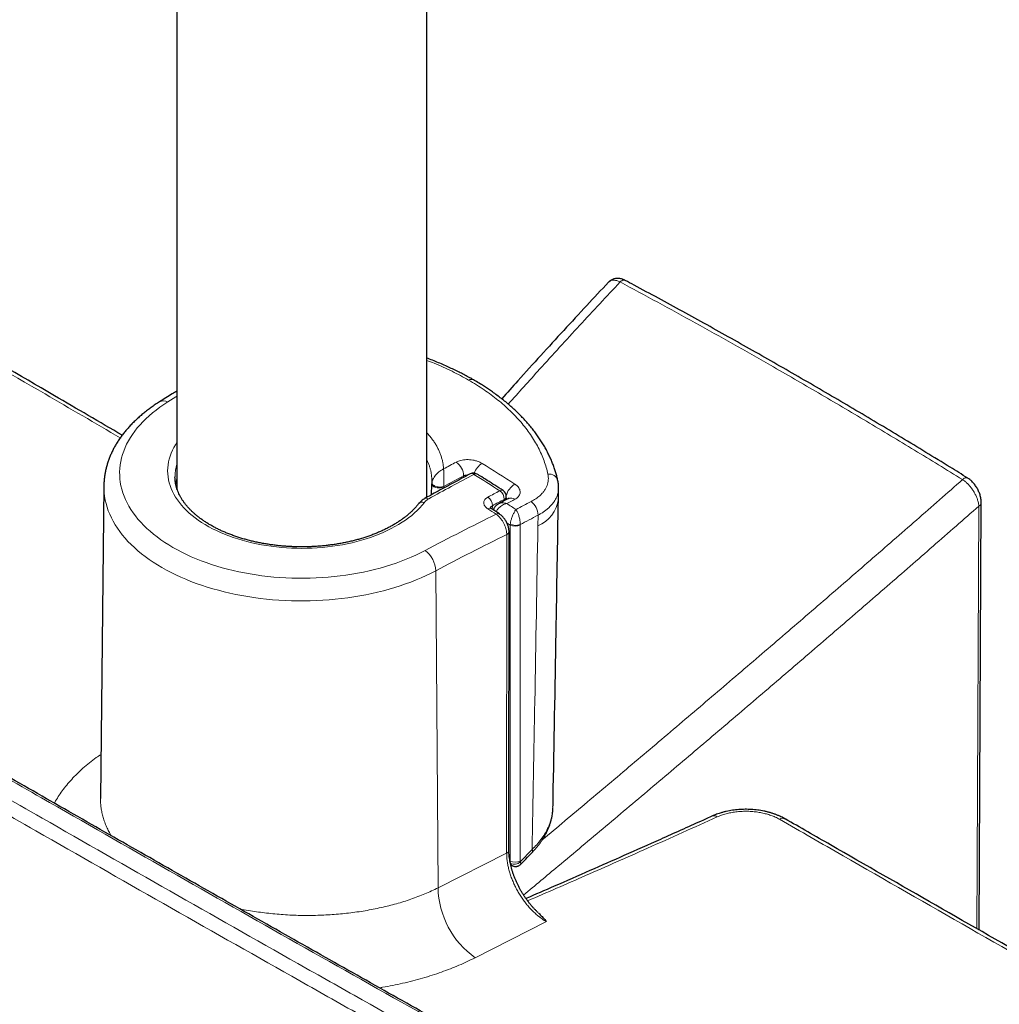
# Model space of a CAD drawing. Header units: millimetres. Extents: x 8 to 1162, y 12 to 2222.
# Tile 9 of 55: x 1017 to 1087, y 371 to 441. Entities that reach past the tile are written whole.
import ezdxf

# ---------------------------------------------------------------- set-up
doc = ezdxf.new("R2010")
doc.units = ezdxf.units.MM

msp = doc.modelspace()

# ---------------------------------------------------------------- linework, layer by layer
at = {"color": 7, "linetype": 'Continuous', "lineweight": 30}
for p, q in [((1045.946, 406.635), (1045.946, 612.9)), ((1028.146, 608.755), (1028.146, 407.269)), ((1022.943, 407.446), (1022.705, 385.168)), ((1046.304, 407.605), (1046.304, 407.615)), ((1046.306, 407.649), (1046.305, 407.605)), ((1051.617, 406.47), (1051.62, 406.696)), ((1051.128, 405.454), (1050.544, 405.834)), ((1085.314, 375.797), (1085.465, 406.231)), ((1051.806, 381.485), (1051.813, 404.199)), ((1071.475, 383.727), (1071.48, 383.724)), ((1051.929, 380.454), (1052.015, 380.401))]:
    msp.add_line(p, q, dxfattribs=at)
at = {"color": 8, "linetype": 'Continuous', "lineweight": 0}
for p, q in [((1048.572, 408.059), (1048.572, 408.174)), ((1046.306, 407.648), (1046.308, 407.672)), ((1047.157, 407.399), (1047.156, 407.297)), ((1047.159, 407.421), (1047.157, 407.399)), ((1051.472, 406.394), (1051.474, 406.496)), ((1050.626, 406.045), (1050.622, 405.784)), ((1053.87, 404.603), (1053.883, 405.371)), ((1051.896, 404.668), (1051.902, 404.74)), ((1051.896, 380.713), (1051.896, 404.668)), ((1052.604, 404.696), (1052.603, 404.668)), ((1052.603, 404.668), (1052.603, 380.713)), ((1051.644, 381.277), (1051.651, 403.99)), ((1046.756, 378.801), (1046.593, 401.403)), ((1046.756, 378.801), (1051.644, 381.277)), ((1052.611, 380.662), (1053.461, 381.539)), ((1051.874, 380.726), (1051.896, 380.713)), ((1052.603, 380.713), (1052.611, 380.662)), ((1051.95, 380.36), (1052.006, 380.407)), ((1054.478, 376.393), (1049.406, 373.825))]:
    msp.add_line(p, q, dxfattribs=at)
at = {"color": 8, "linetype": 'Continuous', "lineweight": 0, "flags": 128}
for points in [[(1059.727, 421.994), (1059.786, 422.046), (1059.847, 422.086), (1059.908, 422.113), (1059.967, 422.127), (1060.023, 422.128), (1060.074, 422.114), (1060.09, 422.107)], [(1027.491, 413.438), (1027.204, 413.252), (1026.928, 413.06), (1026.663, 412.864), (1026.41, 412.662), (1026.169, 412.456), (1025.939, 412.245), (1025.722, 412.029), (1025.518, 411.81), (1025.326, 411.587), (1025.147, 411.36), (1024.981, 411.13), (1024.828, 410.898), (1024.689, 410.662), (1024.564, 410.423), (1024.452, 410.183), (1024.355, 409.94), (1024.271, 409.696), (1024.202, 409.45), (1024.146, 409.203), (1024.105, 408.955), (1024.078, 408.706), (1024.066, 408.458), (1024.068, 408.208), (1024.084, 407.96), (1024.114, 407.711), (1024.159, 407.463), (1024.218, 407.217), (1024.292, 406.971), (1024.379, 406.727), (1024.48, 406.485), (1024.595, 406.245), (1024.724, 406.007), (1024.867, 405.772), (1025.023, 405.54), (1025.192, 405.311), (1025.374, 405.085), (1025.57, 404.863), (1025.778, 404.645), (1025.998, 404.431), (1026.231, 404.221), (1026.475, 404.016), (1026.731, 403.815), (1026.999, 403.62), (1027.278, 403.43), (1027.567, 403.245), (1027.867, 403.066), (1028.177, 402.893), (1028.497, 402.726), (1028.826, 402.565), (1029.165, 402.411), (1029.512, 402.263), (1029.867, 402.122), (1030.231, 401.987), (1030.602, 401.86), (1030.98, 401.74), (1031.365, 401.627), (1031.756, 401.522), (1032.152, 401.424), (1032.555, 401.334), (1032.962, 401.252), (1033.374, 401.178), (1033.789, 401.111), (1034.209, 401.053), (1034.631, 401.002), (1035.056, 400.96), (1035.484, 400.926), (1035.913, 400.9), (1036.343, 400.882), (1036.775, 400.873), (1037.206, 400.872), (1037.637, 400.879), (1038.068, 400.895), (1038.497, 400.918), (1038.925, 400.95), (1039.351, 400.99), (1039.774, 401.039), (1040.195, 401.095), (1040.611, 401.159), (1041.024, 401.232), (1041.433, 401.312), (1041.836, 401.4), (1042.234, 401.496), (1042.627, 401.599), (1043.013, 401.71), (1043.393, 401.828), (1043.766, 401.953), (1044.131, 402.086), (1044.489, 402.225), (1044.838, 402.371), (1045.179, 402.524), (1045.511, 402.684), (1045.833, 402.849)], [(1027.491, 413.438), (1028.072, 413.801), (1028.146, 413.848)], [(1045.778, 406.276), (1045.622, 406.085), (1045.454, 405.897), (1045.273, 405.712), (1045.081, 405.532), (1044.876, 405.357), (1044.66, 405.186), (1044.433, 405.02), (1044.195, 404.859), (1043.946, 404.703), (1043.687, 404.553), (1043.419, 404.409), (1043.141, 404.271), (1042.854, 404.139), (1042.558, 404.014), (1042.255, 403.895), (1041.943, 403.783), (1041.625, 403.678), (1041.3, 403.581), (1040.968, 403.49), (1040.631, 403.407), (1040.289, 403.331), (1039.942, 403.264), (1039.59, 403.203), (1039.235, 403.151), (1038.876, 403.106), (1038.515, 403.07), (1038.152, 403.041), (1037.787, 403.021), (1037.421, 403.009), (1037.055, 403.004), (1036.688, 403.008), (1036.322, 403.02), (1035.957, 403.04), (1035.594, 403.068), (1035.232, 403.105), (1034.874, 403.149), (1034.518, 403.201), (1034.167, 403.261), (1033.819, 403.328), (1033.477, 403.404), (1033.139, 403.486), (1032.808, 403.577), (1032.482, 403.674), (1032.163, 403.779), (1031.852, 403.89), (1031.548, 404.009), (1031.252, 404.134), (1030.965, 404.265), (1030.686, 404.403), (1030.417, 404.547), (1030.158, 404.696), (1029.909, 404.852), (1029.67, 405.012), (1029.443, 405.178), (1029.226, 405.349), (1029.021, 405.524), (1028.828, 405.704), (1028.647, 405.888), (1028.478, 406.076), (1028.321, 406.268), (1028.178, 406.462), (1028.048, 406.66), (1027.931, 406.861), (1027.827, 407.064), (1027.737, 407.269), (1027.66, 407.476), (1027.598, 407.684), (1027.549, 407.894), (1027.514, 408.105), (1027.493, 408.316), (1027.487, 408.528), (1027.494, 408.739), (1027.515, 408.951), (1027.551, 409.161), (1027.6, 409.371), (1027.663, 409.58), (1027.74, 409.787), (1027.831, 409.992), (1027.936, 410.194), (1028.053, 410.395), (1028.146, 410.538)], [(1028.076, 407.705), (1028.096, 407.748), (1028.146, 407.851)], [(1084.133, 407.905), (1084.193, 407.956), (1084.254, 407.996), (1084.315, 408.023), (1084.373, 408.038), (1084.427, 408.04), (1084.476, 408.028), (1084.498, 408.016)], [(1046.593, 401.403), (1046.257, 401.231), (1045.912, 401.064), (1045.559, 400.905), (1045.196, 400.751), (1044.826, 400.605), (1044.447, 400.465), (1044.061, 400.333), (1043.668, 400.207), (1043.268, 400.089), (1042.861, 399.979), (1042.449, 399.875), (1042.032, 399.78), (1041.609, 399.692), (1041.182, 399.612), (1040.75, 399.54), (1040.315, 399.476), (1039.876, 399.42), (1039.435, 399.372), (1038.991, 399.332), (1038.545, 399.3), (1038.098, 399.277), (1037.649, 399.262), (1037.2, 399.255), (1036.751, 399.256), (1036.302, 399.266), (1035.854, 399.284), (1035.407, 399.31), (1034.962, 399.344), (1034.519, 399.386), (1034.078, 399.437), (1033.64, 399.495), (1033.206, 399.562), (1032.776, 399.637), (1032.35, 399.719), (1031.929, 399.809), (1031.513, 399.907), (1031.103, 400.013), (1030.698, 400.126), (1030.301, 400.246), (1029.909, 400.374), (1029.526, 400.509), (1029.15, 400.65), (1028.781, 400.799), (1028.422, 400.954), (1028.071, 401.116), (1027.729, 401.284), (1027.396, 401.459), (1027.074, 401.639), (1026.761, 401.825), (1026.459, 402.017), (1026.168, 402.215), (1025.887, 402.417), (1025.618, 402.625), (1025.361, 402.837), (1025.115, 403.055), (1024.882, 403.276), (1024.661, 403.502), (1024.452, 403.732), (1024.256, 403.965), (1024.074, 404.202), (1023.904, 404.442), (1023.748, 404.685), (1023.605, 404.931), (1023.476, 405.179), (1023.36, 405.43), (1023.259, 405.683), (1023.171, 405.937), (1023.098, 406.193), (1023.038, 406.45), (1022.993, 406.708), (1022.962, 406.967), (1022.946, 407.226), (1022.943, 407.446)], [(1047.157, 407.399), (1047.092, 407.369), (1047.018, 407.345), (1046.938, 407.329), (1046.854, 407.321), (1046.768, 407.321), (1046.684, 407.329), (1046.603, 407.345), (1046.528, 407.369), (1046.461, 407.399), (1046.404, 407.435), (1046.358, 407.476), (1046.326, 407.52), (1046.308, 407.567), (1046.304, 407.605)], [(1047.159, 407.421), (1047.094, 407.4), (1047.021, 407.385), (1046.941, 407.377), (1046.858, 407.376), (1046.773, 407.383), (1046.689, 407.396), (1046.609, 407.416), (1046.534, 407.442), (1046.467, 407.473), (1046.41, 407.509), (1046.364, 407.547), (1046.331, 407.588), (1046.312, 407.63), (1046.308, 407.672)], [(1085.146, 375.893), (1085.17, 380.636), (1085.296, 406.019)], [(1051.896, 404.668), (1051.761, 404.757), (1051.663, 404.822)]]:
    msp.add_lwpolyline(points, dxfattribs=at)
at = {"color": 7, "linetype": 'Continuous', "lineweight": 30, "flags": 128}
for points in [[(1046.295, 406.827), (1046.304, 407.572), (1046.304, 407.615)], [(1055.334, 406.523), (1055.341, 406.932), (1055.347, 407.304)]]:
    msp.add_lwpolyline(points, dxfattribs=at)
at = {"color": 8, "linetype": 'Continuous', "lineweight": 0}
for centre, radius, start, end in [((1049.126, 414.678), 0.37, 63.61888, 120.83765), ((1027.193, 412.898), 0.617, 61.12212, 117.27995), ((1031.106, 408.109), 3.095, 162.95703, 179.88068), ((1129.99, 253.659), 175.759, 117.78819, 118.1215), ((1047.383, 408.166), 1.189, 0.40019, 55.8542), ((1050.547, 407.963), 1.275, 120.67588, 161.45544), ((943.499, 238.939), 200.652, 57.18959, 57.97719), ((1132.403, 250.805), 178.048, 117.81724, 118.99818), ((1130.415, 252.87), 175.55, 117.7886, 118.31139), ((1049.155, 408.075), 0.259, 51.50399, 113.36122), ((1049.447, 408.09), 0.229, 62.98011, 124.85663), ((942.296, 238.087), 201.042, 57.21598, 57.83731), ((1054.642, 407.623), 0.683, 17.01755, 94.88933), ((1134.642, 249.108), 178.701, 117.85174, 118.16043), ((1051.286, 406.921), 0.228, 62.69023, 125.13243), ((1050.73, 406.498), 0.744, 359.8439, 55.11501), ((1052.891, 406.458), 1.306, 120.6839, 167.14075), ((1045.927, 406.332), 0.257, 51.18211, 113.81833), ((1049.879, 406.042), 0.747, 0.18547, 55.17332), ((1134.751, 248.891), 178.254, 117.85174, 118.16043), ((1051.373, 406.723), 0.249, 293.94532, 353.67278), ((1135.406, 248.896), 178.208, 117.8247, 118.03124), ((1051.953, 406.159), 0.435, 51.4745, 111.98344), ((1052.932, 406.836), 2.423, 292.78846, 352.56027), ((1045.64, 405.922), 0.38, 68.68273, 137.32596), ((1050.44, 405.63), 0.229, 62.83705, 125.88192), ((938.613, 233.954), 204.967, 56.78547, 56.98025), ((939.337, 234.011), 205.583, 56.66555, 56.88322), ((1134.253, 251.625), 174.572, 117.59685, 117.99477), ((1052.691, 405.365), 1.192, 0.30734, 54.52299), ((1085.212, 406.259), 0.255, 289.31725, 353.78672), ((1133.072, 238.558), 186.017, 116.21908, 117.96821), ((1051.023, 405.25), 0.229, 62.66996, 125.97737), ((1134.524, 251.1), 174.076, 117.59702, 118.07311), ((1052.249, 405.36), 0.777, 242.93447, 297.06553), ((1052.302, 405.508), 0.866, 242.47931, 290.39441), ((1133.294, 238.124), 184.871, 116.20734, 117.9683), ((1051.565, 404.224), 0.25, 290.3333, 354.24956), ((1044.662, 401.311), 1.933, 2.71383, 52.70542), ((1066.421, 383.603), 0.343, 48.16641, 108.72731), ((1071.314, 383.369), 0.393, 65.81266, 124.78421), ((1051.557, 381.511), 0.25, 290.34099, 354.1772), ((1053.295, 381.43), 0.199, 330.63782, 33.40346), ((1052.249, 381.404), 0.777, 242.93447, 297.06553), ((1052.178, 381.084), 0.605, 244.69382, 315.68377), ((1052.996, 378.93), 6.242, 181.18905, 234.88392)]:
    msp.add_arc(centre, radius, start, end, dxfattribs=at)
at = {"color": 7, "linetype": 'Continuous', "lineweight": 30}
for centre, radius, start, end in [((1031.196, 407.049), 3.188, 163.06614, 170.06439), ((1049.285, 407.871), 0.5, 57.83826, 117.81378), ((1051.12, 406.703), 0.5, 0, 57.21693), ((1051.12, 406.703), 0.5, 359.13407, 0)]:
    msp.add_arc(centre, radius, start, end, dxfattribs=at)
at = {"color": 8, "linetype": 'Continuous', "lineweight": 0}
for points, knots in [([(1003.213, 423.103), (1005.803, 421.585), (1010.982, 418.549), (1017.949, 414.476), (1022.326, 411.925), (1024.112, 410.884)], [0, 0, 0, 0, 0.3717428, 0.7434862, 1, 1, 1, 1]), ([(1059.727, 421.994), (1058.764, 420.962), (1056.837, 418.898), (1054.183, 415.993), (1052.501, 414.112), (1051.76, 413.282)], [0, 0, 0, 0, 0.358607, 0.717219, 1, 1, 1, 1]), ([(1059.727, 421.994), (1059.678, 422.017), (1059.567, 422.071), (1059.4, 422.115), (1059.228, 422.128), (1059.076, 422.095), (1058.964, 422.041), (1058.917, 421.984), (1058.902, 421.966)], [0, 0, 0, 0, 0.143913, 0.330763, 0.517621, 0.714571, 0.911547, 1, 1, 1, 1]), ([(1084.133, 407.905), (1083.563, 408.257), (1082.424, 408.961), (1080.714, 410.004), (1079.004, 411.038), (1076.723, 412.404), (1074.442, 413.749), (1072.161, 415.074), (1070.127, 416.244), (1067.77, 417.583), (1065.088, 419.079), (1062.407, 420.553), (1060.621, 421.514), (1059.727, 421.994)], [0, 0, 0, 0, 0.070071, 0.140144, 0.210222, 0.280303, 0.420448, 0.490525, 0.560605, 0.670436, 0.780274, 0.890134, 1, 1, 1, 1]), ([(1045.946, 416.407), (1046.128, 416.337), (1046.529, 416.181), (1047.131, 415.92), (1047.754, 415.629), (1048.359, 415.321), (1048.744, 415.104), (1048.937, 414.996)], [0, 0, 0, 0, 0.169837, 0.375142, 0.583398, 0.791742, 1, 1, 1, 1]), ([(1054.584, 408.303), (1054.546, 408.462), (1054.47, 408.779), (1054.313, 409.251), (1054.124, 409.722), (1053.9, 410.189), (1053.64, 410.655), (1053.345, 411.115), (1053.014, 411.571), (1052.659, 412.006), (1052.284, 412.421), (1051.891, 412.816), (1051.471, 413.203), (1051.022, 413.581), (1050.542, 413.952), (1050.034, 414.312), (1049.501, 414.662), (1049.125, 414.885), (1048.937, 414.996)], [0, 0, 0, 0, 0.062845, 0.125961, 0.189077, 0.253099, 0.317121, 0.382073, 0.447024, 0.512274, 0.572364, 0.632477, 0.692566, 0.753522, 0.814478, 0.87631, 0.938168, 1, 1, 1, 1]), ([(1045.946, 411.254), (1045.948, 411.252), (1046.021, 411.178), (1046.148, 411.029), (1046.326, 410.807), (1046.484, 410.582), (1046.627, 410.353), (1046.754, 410.119), (1046.864, 409.88), (1046.957, 409.637), (1047.033, 409.391), (1047.09, 409.147), (1047.129, 408.907), (1047.141, 408.749), (1047.147, 408.67)], [0, 0, 0, 0, 0.002121, 0.094953, 0.184458, 0.274365, 0.364273, 0.455492, 0.546711, 0.639253, 0.731794, 0.824751, 0.912376, 1, 1, 1, 1]), ([(1046.312, 407.805), (1046.312, 407.81), (1046.315, 407.884), (1046.305, 408.097), (1046.271, 408.377), (1046.204, 408.661), (1046.138, 408.88), (1046.055, 409.097), (1045.99, 409.247), (1045.949, 409.324), (1045.946, 409.33)], [0, 0, 0, 0, 0.010485, 0.144057, 0.412567, 0.556144, 0.699722, 0.844269, 0.988815, 1, 1, 1, 1]), ([(1048.051, 409.15), (1048.085, 409.167), (1048.155, 409.201), (1048.292, 409.25), (1048.465, 409.294), (1048.675, 409.323), (1048.895, 409.331), (1049.115, 409.317), (1049.333, 409.282), (1049.539, 409.226), (1049.732, 409.153), (1049.841, 409.091), (1049.896, 409.059)], [0, 0, 0, 0, 0.069301, 0.13944, 0.245484, 0.354614, 0.460685, 0.569834, 0.675839, 0.784913, 0.890919, 1, 1, 1, 1]), ([(1046.308, 407.672), (1046.313, 407.705), (1046.325, 407.778), (1046.366, 407.887), (1046.419, 407.992), (1046.487, 408.103), (1046.581, 408.225), (1046.697, 408.349), (1046.826, 408.464), (1046.94, 408.55), (1047.028, 408.605), (1047.076, 408.633), (1047.104, 408.648), (1047.121, 408.657), (1047.132, 408.663), (1047.138, 408.666), (1047.143, 408.668), (1047.146, 408.67), (1047.147, 408.67)], [0, 0, 0, 0, 0.081572, 0.178854, 0.254322, 0.331433, 0.450365, 0.573163, 0.690365, 0.827128, 0.897512, 0.938201, 0.962505, 0.977193, 0.986112, 0.991539, 0.995872, 1, 1, 1, 1]), ([(1047.159, 407.421), (1047.16, 407.455), (1047.164, 407.531), (1047.169, 407.652), (1047.173, 407.772), (1047.175, 407.904), (1047.176, 408.057), (1047.175, 408.216), (1047.171, 408.368), (1047.164, 408.486), (1047.158, 408.568), (1047.154, 408.611), (1047.152, 408.635), (1047.15, 408.649), (1047.149, 408.657), (1047.148, 408.663), (1047.148, 408.667), (1047.148, 408.669), (1047.147, 408.67)], [0, 0, 0, 0, 0.081092, 0.178039, 0.253565, 0.330748, 0.451889, 0.576963, 0.691021, 0.825398, 0.895901, 0.937018, 0.961707, 0.976677, 0.985787, 0.991336, 0.995899, 1, 1, 1, 1]), ([(1048.875, 408.219), (1048.854, 408.221), (1048.806, 408.224), (1048.732, 408.218), (1048.649, 408.204), (1048.6, 408.185), (1048.572, 408.174)], [0, 0, 0, 0, 0.186017, 0.429884, 0.680767, 1, 1, 1, 1]), ([(1053.383, 406.336), (1053.441, 406.367), (1053.557, 406.43), (1053.717, 406.533), (1053.868, 406.642), (1054.024, 406.772), (1054.178, 406.925), (1054.322, 407.104), (1054.441, 407.292), (1054.53, 407.487), (1054.589, 407.685), (1054.619, 407.888), (1054.62, 408.094), (1054.596, 408.234), (1054.584, 408.303)], [0, 0, 0, 0, 0.065017, 0.130033, 0.195993, 0.261952, 0.352887, 0.443822, 0.537402, 0.630983, 0.721917, 0.81285, 0.906425, 1, 1, 1, 1]), ([(1054.183, 382.224), (1055.253, 383.121), (1057.461, 384.971), (1060.787, 387.777), (1064.167, 390.642), (1067.533, 393.512), (1070.886, 396.385), (1074.223, 399.261), (1077.544, 402.14), (1080.849, 405.021), (1083.039, 406.944), (1084.133, 407.905)], [0, 0, 0, 0, 0.105159, 0.216835, 0.328508, 0.440388, 0.552269, 0.664149, 0.776099, 0.88805, 1, 1, 1, 1]), ([(1085.296, 406.019), (1085.29, 406.069), (1085.278, 406.169), (1085.237, 406.35), (1085.171, 406.56), (1085.072, 406.792), (1084.95, 407.02), (1084.811, 407.236), (1084.656, 407.438), (1084.488, 407.62), (1084.312, 407.781), (1084.193, 407.864), (1084.133, 407.905)], [0, 0, 0, 0, 0.077449, 0.154897, 0.263776, 0.372645, 0.477515, 0.582373, 0.686557, 0.790732, 0.895366, 1, 1, 1, 1]), ([(1052.225, 407.58), (1052.258, 407.558), (1052.324, 407.512), (1052.422, 407.425), (1052.512, 407.318), (1052.58, 407.191), (1052.61, 407.061), (1052.605, 406.932), (1052.562, 406.808), (1052.483, 406.692), (1052.372, 406.586), (1052.274, 406.528), (1052.224, 406.499)], [0, 0, 0, 0, 0.071193, 0.142386, 0.249568, 0.356749, 0.463911, 0.571074, 0.678307, 0.785541, 0.89277, 1, 1, 1, 1]), ([(1055.343, 407.305), (1055.344, 407.277), (1055.346, 407.168), (1055.314, 406.978), (1055.245, 406.742), (1055.141, 406.513), (1055.004, 406.292), (1054.831, 406.078), (1054.646, 405.894), (1054.461, 405.738), (1054.283, 405.609), (1054.092, 405.485), (1053.953, 405.409), (1053.883, 405.371)], [0, 0, 0, 0, 0.037512, 0.147186, 0.257667, 0.364281, 0.471636, 0.581326, 0.691824, 0.768178, 0.845081, 0.922261, 1, 1, 1, 1]), ([(938.213, 406.972), (941.028, 405.239), (946.658, 401.773), (955.135, 396.609), (963.637, 391.471), (972.165, 386.359), (980.718, 381.275), (989.297, 376.218), (997.901, 371.188), (1006.531, 366.184), (1015.188, 361.208), (1023.871, 356.258), (1032.578, 351.336), (1041.313, 346.44), (1050.074, 341.571), (1058.862, 336.729), (1067.675, 331.911), (1073.571, 328.723), (1076.52, 327.128)], [0, 0, 0, 0, 0.062473, 0.124947, 0.18742, 0.249894, 0.312371, 0.374848, 0.437326, 0.499803, 0.562302, 0.624803, 0.687303, 0.749803, 0.812343, 0.874883, 0.937422, 1, 1, 1, 1]), ([(1046.088, 406.532), (1046.057, 406.514), (1045.995, 406.478), (1045.913, 406.416), (1045.839, 406.349), (1045.798, 406.301), (1045.778, 406.276)], [0, 0, 0, 0, 0.244764, 0.491528, 0.744658, 1, 1, 1, 1]), ([(1050.305, 405.816), (1050.268, 405.843), (1050.192, 405.896), (1050.107, 405.988), (1050.046, 406.086), (1050.013, 406.186), (1050.009, 406.287), (1050.033, 406.384), (1050.084, 406.478), (1050.154, 406.552), (1050.229, 406.612), (1050.28, 406.641), (1050.305, 406.655)], [0, 0, 0, 0, 0.105925, 0.214918, 0.320844, 0.42985, 0.535639, 0.644504, 0.750154, 0.858869, 0.928999, 1, 1, 1, 1]), ([(1051.696, 406.512), (1051.687, 406.525), (1051.667, 406.553), (1051.636, 406.579), (1051.618, 406.593)], [0, 0, 0, 0, 0.438508, 1, 1, 1, 1]), ([(1050.626, 406.045), (1050.601, 406.03), (1050.558, 406.005), (1050.516, 405.959), (1050.492, 405.919), (1050.487, 405.892), (1050.485, 405.882)], [0, 0, 0, 0, 0.334542, 0.585167, 0.843142, 1, 1, 1, 1]), ([(1050.885, 405.612), (1050.887, 405.616), (1050.9, 405.648), (1050.939, 405.713), (1051.005, 405.806), (1051.098, 405.905), (1051.213, 406.002), (1051.351, 406.089), (1051.499, 406.156), (1051.602, 406.187), (1051.655, 406.198), (1051.657, 406.198)], [0, 0, 0, 0, 0.015247, 0.112684, 0.234564, 0.359576, 0.513456, 0.672972, 0.83096, 0.994408, 1, 1, 1, 1]), ([(1051.067, 406.176), (1051.076, 406.181), (1051.119, 406.208), (1051.214, 406.235), (1051.351, 406.252), (1051.499, 406.241), (1051.602, 406.216), (1051.655, 406.199), (1051.657, 406.198)], [0, 0, 0, 0, 0.055354, 0.282332, 0.517623, 0.750661, 0.991752, 1, 1, 1, 1]), ([(1051.902, 404.74), (1051.907, 404.771), (1051.916, 404.834), (1051.938, 404.934), (1051.963, 405.034), (1051.997, 405.143), (1052.039, 405.265), (1052.09, 405.388), (1052.142, 405.499), (1052.191, 405.592), (1052.247, 405.684), (1052.286, 405.74), (1052.309, 405.769), (1052.31, 405.77)], [0, 0, 0, 0, 0.08817, 0.178247, 0.260694, 0.344592, 0.456823, 0.572413, 0.672434, 0.774537, 0.861035, 0.995339, 1, 1, 1, 1]), ([(1052.604, 404.696), (1052.605, 404.728), (1052.607, 404.792), (1052.599, 404.925), (1052.579, 405.075), (1052.543, 405.234), (1052.506, 405.363), (1052.465, 405.479), (1052.422, 405.577), (1052.372, 405.677), (1052.335, 405.737), (1052.311, 405.769), (1052.31, 405.77)], [0, 0, 0, 0, 0.089151, 0.17831, 0.34436, 0.458289, 0.572255, 0.673345, 0.774451, 0.860981, 0.995337, 1, 1, 1, 1]), ([(1085.296, 406.019), (1084.209, 405.066), (1082.036, 403.16), (1078.755, 400.304), (1075.457, 397.449), (1072.142, 394.595), (1068.811, 391.743), (1065.462, 388.892), (1062.095, 386.041), (1058.711, 383.191), (1055.63, 380.607), (1053.671, 378.975), (1052.85, 378.292)], [0, 0, 0, 0, 0.102754, 0.205509, 0.308263, 0.41108, 0.513899, 0.616717, 0.719723, 0.82273, 0.925736, 1, 1, 1, 1]), ([(1051.651, 403.99), (1051.65, 404.04), (1051.647, 404.145), (1051.617, 404.321), (1051.564, 404.507), (1051.489, 404.695), (1051.396, 404.874), (1051.286, 405.045), (1051.163, 405.197), (1051.029, 405.332), (1050.936, 405.4), (1050.889, 405.435)], [0, 0, 0, 0, 0.09757, 0.208758, 0.323179, 0.434389, 0.54883, 0.660004, 0.774405, 0.885588, 1, 1, 1, 1]), ([(1053.461, 381.539), (1053.525, 385.052), (1053.665, 392.742), (1053.798, 400.428), (1053.87, 404.603)], [0, 0, 0, 0, 0.456835, 1, 1, 1, 1]), ([(1078.141, 351.738), (1076.598, 352.587), (1071.967, 355.137), (1064.269, 359.399), (1055.058, 364.529), (1045.875, 369.676), (1036.72, 374.839), (1027.593, 380.019), (1019.673, 384.543), (1012.947, 388.402), (1009.256, 390.531), (1007.411, 391.595)], [0, 0, 0, 0, 0.064743, 0.194229, 0.323716, 0.453202, 0.582689, 0.712175, 0.841663, 0.920831, 1, 1, 1, 1]), ([(1006.173, 390.885), (1008.23, 389.699), (1012.345, 387.326), (1019.499, 383.224), (1027.636, 378.581), (1035.245, 374.266), (1042.873, 369.961), (1050.517, 365.666), (1059.508, 360.648), (1068.312, 355.761), (1074.06, 352.594), (1076.934, 351.011)], [0, 0, 0, 0, 0.088223, 0.176447, 0.305888, 0.43533, 0.50005, 0.629492, 0.758933, 0.879466, 1, 1, 1, 1]), ([(1076.501, 350.099), (1073.627, 351.682), (1067.878, 354.85), (1059.073, 359.737), (1050.08, 364.757), (1042.435, 369.052), (1034.806, 373.357), (1027.195, 377.673), (1019.057, 382.317), (1011.903, 386.42), (1007.787, 388.793), (1005.729, 389.979)], [0, 0, 0, 0, 0.120533, 0.241067, 0.370508, 0.49995, 0.56467, 0.694111, 0.823553, 0.911776, 1, 1, 1, 1]), ([(1019.421, 384.834), (1019.431, 384.853), (1019.511, 385.012), (1019.694, 385.308), (1019.972, 385.722), (1020.29, 386.133), (1020.642, 386.539), (1021.028, 386.938), (1021.448, 387.329), (1021.905, 387.712), (1022.334, 388.043), (1022.624, 388.241), (1022.739, 388.319)], [0, 0, 0, 0, 0.014704, 0.124218, 0.234945, 0.348013, 0.461631, 0.575248, 0.690709, 0.80617, 0.923524, 1, 1, 1, 1]), ([(1022.705, 385.168), (1022.706, 385.057), (1022.708, 384.834), (1022.743, 384.499), (1022.802, 384.162), (1022.887, 383.824), (1022.998, 383.484), (1023.136, 383.146), (1023.29, 382.824), (1023.411, 382.617), (1023.467, 382.521)], [0, 0, 0, 0, 0.124034, 0.249155, 0.374276, 0.502119, 0.629961, 0.758744, 0.887526, 1, 1, 1, 1]), ([(1053.461, 381.539), (1053.573, 381.652), (1053.797, 381.877), (1054.091, 382.242), (1054.351, 382.625), (1054.561, 383.01), (1054.723, 383.389), (1054.842, 383.761), (1054.917, 384.138), (1054.945, 384.402), (1054.944, 384.537), (1054.944, 384.547)], [0, 0, 0, 0, 0.125657, 0.252364, 0.382437, 0.513692, 0.630486, 0.748167, 0.868731, 0.990329, 1, 1, 1, 1]), ([(1071.09, 383.691), (1070.99, 383.745), (1070.8, 383.846), (1070.482, 383.97), (1070.158, 384.072), (1069.814, 384.154), (1069.456, 384.214), (1069.086, 384.252), (1068.712, 384.266), (1068.339, 384.255), (1067.972, 384.221), (1067.614, 384.164), (1067.272, 384.083), (1066.946, 383.984), (1066.748, 383.9), (1066.649, 383.859)], [0, 0, 0, 0, 0.084046, 0.159505, 0.235198, 0.310671, 0.387344, 0.464259, 0.540911, 0.617351, 0.694031, 0.770464, 0.846895, 0.923569, 1, 1, 1, 1]), ([(1066.649, 383.859), (1064.996, 383.115), (1061.879, 381.711), (1057.374, 379.718), (1054.517, 378.474), (1053.141, 377.875)], [0, 0, 0, 0, 0.369138, 0.696186, 1, 1, 1, 1]), ([(1109.243, 361.893), (1106.655, 363.364), (1101.478, 366.307), (1093.285, 370.978), (1084.664, 375.904), (1077.123, 380.226), (1072.598, 382.825), (1071.09, 383.691)], [0, 0, 0, 0, 0.203551, 0.407103, 0.644261, 0.881421, 1, 1, 1, 1]), ([(1054.478, 376.393), (1054.427, 376.423), (1054.274, 376.513), (1054.07, 376.656), (1053.842, 376.836), (1053.639, 377.013), (1053.415, 377.233), (1053.195, 377.473), (1052.985, 377.729), (1052.787, 377.997), (1052.602, 378.275), (1052.428, 378.567), (1052.269, 378.866), (1052.127, 379.17), (1052.002, 379.475), (1051.893, 379.786), (1051.804, 380.094), (1051.733, 380.399), (1051.683, 380.697), (1051.651, 380.992), (1051.646, 381.181), (1051.644, 381.277)], [0, 0, 0, 0, 0.034245, 0.10321, 0.137957, 0.190938, 0.244287, 0.298793, 0.3537, 0.406633, 0.459932, 0.514387, 0.569243, 0.622136, 0.675973, 0.729811, 0.784626, 0.837515, 0.89135, 0.945185, 1, 1, 1, 1]), ([(1051.92, 380.538), (1051.912, 380.564), (1051.897, 380.616), (1051.896, 380.68), (1051.896, 380.713)], [0, 0, 0, 0, 0.492591, 1, 1, 1, 1]), ([(1052.016, 380.404), (1052.011, 380.406), (1051.994, 380.415), (1051.969, 380.442), (1051.941, 380.483), (1051.927, 380.519), (1051.92, 380.538)], [0, 0, 0, 0, 0.120107, 0.405008, 0.699792, 1, 1, 1, 1]), ([(1052.644, 380.482), (1052.644, 380.482), (1052.65, 380.484), (1052.653, 380.5), (1052.653, 380.528), (1052.646, 380.563), (1052.632, 380.607), (1052.618, 380.643), (1052.611, 380.662)], [0, 0, 0, 0, 0.0058171, 0.2424023, 0.4254754, 0.6114992, 0.8039782, 1, 1, 1, 1]), ([(1032.631, 377.302), (1032.636, 377.301), (1032.835, 377.259), (1033.229, 377.191), (1033.811, 377.097), (1034.395, 377.019), (1034.984, 376.954), (1035.582, 376.903), (1036.187, 376.865), (1036.8, 376.841), (1037.414, 376.833), (1038.022, 376.839), (1038.622, 376.859), (1039.212, 376.893), (1039.801, 376.94), (1040.39, 377.003), (1040.977, 377.079), (1041.563, 377.171), (1042.142, 377.277), (1042.707, 377.395), (1043.255, 377.526), (1043.786, 377.668), (1044.308, 377.823), (1044.821, 377.991), (1045.325, 378.174), (1045.818, 378.37), (1046.297, 378.578), (1046.603, 378.727), (1046.756, 378.801)], [0, 0, 0, 0, 0.0010632, 0.0416958, 0.0809111, 0.1201264, 0.1596142, 0.199102, 0.2394495, 0.2797969, 0.3204414, 0.3610858, 0.4003087, 0.4395316, 0.479027, 0.5185224, 0.5588772, 0.5992321, 0.6398838, 0.6805356, 0.7197606, 0.7589856, 0.7984831, 0.8379805, 0.878337, 0.9186935, 0.9593467, 1, 1, 1, 1]), ([(1049.406, 373.825), (1049.217, 373.731), (1048.838, 373.545), (1048.245, 373.282), (1047.631, 373.032), (1046.994, 372.796), (1046.333, 372.572), (1045.652, 372.365), (1044.951, 372.173), (1044.243, 371.999), (1043.527, 371.846), (1042.975, 371.738), (1042.656, 371.687), (1042.579, 371.675)], [0, 0, 0, 0, 0.095741, 0.191524, 0.287265, 0.384535, 0.481804, 0.580484, 0.679164, 0.778297, 0.874039, 0.969821, 1, 1, 1, 1])]:
    msp.add_open_spline(points, degree=3, knots=knots, dxfattribs=at)
at = {"color": 7, "linetype": 'Continuous', "lineweight": 30}
for points, knots in [([(1024.248, 411.069), (1022.637, 412.008), (1018.522, 414.407), (1011.899, 418.278), (1006.628, 421.362), (1003.862, 422.986), (1003.603, 423.137)], [0, 0, 0, 0, 0.2341325, 0.5981066, 0.962427, 1, 1, 1, 1]), ([(1058.897, 421.971), (1058.382, 421.422), (1057.316, 420.282), (1055.708, 418.542), (1054.071, 416.752), (1052.598, 415.126), (1051.675, 414.094), (1051.292, 413.665)], [0, 0, 0, 0, 0.200413, 0.415615, 0.631035, 0.846681, 1, 1, 1, 1]), ([(1060.087, 422.104), (1060.082, 422.108), (1060.039, 422.132), (1059.954, 422.168), (1059.835, 422.209), (1059.718, 422.235), (1059.607, 422.247), (1059.501, 422.248), (1059.396, 422.238), (1059.291, 422.215), (1059.188, 422.178), (1059.092, 422.13), (1059.006, 422.071), (1058.942, 422.017), (1058.909, 421.981), (1058.898, 421.969)], [0, 0, 0, 0, 0.013981, 0.110899, 0.208041, 0.304293, 0.388746, 0.470827, 0.550779, 0.63746, 0.721902, 0.804376, 0.885439, 0.962371, 1, 1, 1, 1]), ([(1084.498, 408.016), (1084.082, 408.273), (1083.088, 408.889), (1081.517, 409.85), (1079.785, 410.9), (1078.053, 411.94), (1076.32, 412.969), (1074.587, 413.988), (1072.854, 414.997), (1071.121, 415.996), (1069.388, 416.984), (1067.655, 417.962), (1065.922, 418.93), (1064.189, 419.887), (1062.457, 420.833), (1061.09, 421.573), (1060.301, 421.993), (1060.089, 422.106)], [0, 0, 0, 0, 0.051231, 0.122198, 0.193169, 0.264145, 0.335125, 0.406108, 0.477092, 0.548079, 0.619065, 0.690051, 0.761036, 0.832019, 0.902999, 0.973976, 1, 1, 1, 1]), ([(1049.286, 415.01), (1049.196, 415.062), (1048.992, 415.178), (1048.677, 415.349), (1048.333, 415.529), (1047.979, 415.704), (1047.599, 415.884), (1047.198, 416.064), (1046.783, 416.24), (1046.367, 416.408), (1046.085, 416.514), (1045.946, 416.567)], [0, 0, 0, 0, 0.088139, 0.19992, 0.301637, 0.410135, 0.524544, 0.644419, 0.764291, 0.884174, 1, 1, 1, 1]), ([(1055.294, 407.821), (1055.273, 407.911), (1055.232, 408.1), (1055.152, 408.387), (1055.058, 408.683), (1054.951, 408.981), (1054.831, 409.281), (1054.698, 409.578), (1054.553, 409.873), (1054.396, 410.166), (1054.226, 410.456), (1054.044, 410.744), (1053.85, 411.029), (1053.643, 411.312), (1053.423, 411.592), (1053.193, 411.869), (1052.951, 412.142), (1052.698, 412.41), (1052.434, 412.674), (1052.159, 412.933), (1051.874, 413.188), (1051.578, 413.439), (1051.271, 413.684), (1050.954, 413.925), (1050.647, 414.146), (1050.352, 414.349), (1050.067, 414.537), (1049.747, 414.737), (1049.487, 414.894), (1049.324, 414.989), (1049.29, 415.008)], [0, 0, 0, 0, 0.032409, 0.067896, 0.103337, 0.140309, 0.177243, 0.214182, 0.251151, 0.288187, 0.325327, 0.362604, 0.40005, 0.437698, 0.475577, 0.513435, 0.551231, 0.589057, 0.626912, 0.664795, 0.702704, 0.740639, 0.778598, 0.816583, 0.854591, 0.88586, 0.917011, 0.948781, 0.989256, 1, 1, 1, 1]), ([(1028.146, 414.214), (1028.035, 414.146), (1027.623, 413.893), (1027.211, 413.635), (1026.91, 413.446)], [0, 0, 0, 0, 0.269391, 1, 1, 1, 1]), ([(1026.91, 413.446), (1026.857, 413.413), (1026.705, 413.316), (1026.461, 413.152), (1026.181, 412.952), (1025.91, 412.747), (1025.65, 412.536), (1025.4, 412.32), (1025.161, 412.098), (1024.933, 411.872), (1024.717, 411.641), (1024.512, 411.406), (1024.319, 411.167), (1024.138, 410.924), (1023.969, 410.678), (1023.813, 410.428), (1023.67, 410.176), (1023.539, 409.921), (1023.421, 409.664), (1023.317, 409.405), (1023.225, 409.145), (1023.146, 408.883), (1023.08, 408.62), (1023.026, 408.357), (1022.986, 408.093), (1022.959, 407.828), (1022.945, 407.614), (1022.945, 407.487), (1022.945, 407.449)], [0, 0, 0, 0, 0.022012, 0.063365, 0.104722, 0.14606, 0.187365, 0.228622, 0.269815, 0.310925, 0.351932, 0.392818, 0.43356, 0.47414, 0.514538, 0.554739, 0.594729, 0.6345, 0.674047, 0.71337, 0.752476, 0.791373, 0.83008, 0.868614, 0.907002, 0.94527, 0.983448, 1, 1, 1, 1]), ([(1045.36, 406.18), (1045.338, 406.151), (1045.271, 406.066), (1045.152, 405.927), (1045, 405.763), (1044.836, 405.603), (1044.662, 405.445), (1044.477, 405.291), (1044.282, 405.14), (1044.077, 404.993), (1043.862, 404.85), (1043.637, 404.711), (1043.403, 404.577), (1043.16, 404.448), (1042.909, 404.323), (1042.649, 404.203), (1042.381, 404.089), (1042.105, 403.981), (1041.822, 403.878), (1041.533, 403.78), (1041.236, 403.689), (1040.934, 403.604), (1040.627, 403.526), (1040.314, 403.454), (1039.996, 403.388), (1039.674, 403.329), (1039.349, 403.277), (1039.02, 403.232), (1038.688, 403.194), (1038.354, 403.163), (1038.018, 403.139), (1037.68, 403.122), (1037.342, 403.112), (1037.003, 403.109), (1036.664, 403.114), (1036.326, 403.125), (1035.989, 403.144), (1035.653, 403.17), (1035.32, 403.203), (1034.988, 403.243), (1034.66, 403.29), (1034.335, 403.344), (1034.015, 403.404), (1033.698, 403.472), (1033.386, 403.545), (1033.08, 403.626), (1032.779, 403.712), (1032.485, 403.805), (1032.197, 403.904), (1031.916, 404.008), (1031.642, 404.118), (1031.376, 404.234), (1031.118, 404.355), (1030.869, 404.481), (1030.628, 404.611), (1030.397, 404.747), (1030.175, 404.886), (1029.963, 405.03), (1029.76, 405.178), (1029.568, 405.329), (1029.387, 405.484), (1029.216, 405.641), (1029.056, 405.802), (1028.906, 405.965), (1028.768, 406.131), (1028.641, 406.299), (1028.526, 406.469), (1028.421, 406.641), (1028.328, 406.815), (1028.247, 406.99), (1028.177, 407.167), (1028.12, 407.345), (1028.074, 407.525), (1028.039, 407.707), (1028.019, 407.889), (1028.009, 408.025), (1028.011, 408.101), (1028.012, 408.116)], [0, 0, 0, 0, 0.006995, 0.020571, 0.034116, 0.047629, 0.061117, 0.074587, 0.088046, 0.101497, 0.114946, 0.128393, 0.141842, 0.155294, 0.168751, 0.182214, 0.195683, 0.209159, 0.222642, 0.236132, 0.24963, 0.263134, 0.276645, 0.290161, 0.303684, 0.317211, 0.330743, 0.34428, 0.35782, 0.371363, 0.384908, 0.398456, 0.412005, 0.425555, 0.439104, 0.452654, 0.466202, 0.479749, 0.493293, 0.506835, 0.520373, 0.533907, 0.547437, 0.560961, 0.57448, 0.587993, 0.6015, 0.614999, 0.628491, 0.641975, 0.655451, 0.668919, 0.682379, 0.695832, 0.709277, 0.722716, 0.736149, 0.749579, 0.763007, 0.776436, 0.789868, 0.803308, 0.81676, 0.830232, 0.843729, 0.85726, 0.870836, 0.884466, 0.898163, 0.911938, 0.925801, 0.939761, 0.953824, 0.967988, 0.982244, 0.996575, 1, 1, 1, 1]), ([(1049.052, 408.313), (1048.855, 408.209), (1048.282, 407.905), (1047.333, 407.396), (1046.455, 406.916), (1045.951, 406.637), (1045.823, 406.567)], [0, 0, 0, 0, 0.1836067, 0.5323638, 0.8811209, 1, 1, 1, 1]), ([(1046.311, 407.803), (1046.311, 407.757), (1046.311, 407.705), (1046.306, 407.654), (1046.305, 407.648)], [0, 0, 0, 0, 0.891298, 1, 1, 1, 1]), ([(1051.391, 407.124), (1051.194, 407.25), (1050.641, 407.605), (1050.028, 407.994), (1049.612, 408.256), (1049.552, 408.294)], [0, 0, 0, 0, 0.321871, 0.90112, 1, 1, 1, 1]), ([(1055.346, 407.305), (1055.346, 407.32), (1055.349, 407.392), (1055.342, 407.519), (1055.325, 407.676), (1055.304, 407.777), (1055.294, 407.822)], [0, 0, 0, 0, 0.090782, 0.411703, 0.731455, 1, 1, 1, 1]), ([(1085.464, 406.231), (1085.464, 406.265), (1085.464, 406.344), (1085.451, 406.47), (1085.429, 406.608), (1085.396, 406.746), (1085.354, 406.883), (1085.304, 407.018), (1085.245, 407.15), (1085.178, 407.278), (1085.105, 407.401), (1085.024, 407.519), (1084.937, 407.63), (1084.844, 407.734), (1084.745, 407.831), (1084.641, 407.918), (1084.559, 407.979), (1084.509, 408.008), (1084.498, 408.015)], [0, 0, 0, 0, 0.051025, 0.119638, 0.187764, 0.255083, 0.322809, 0.389617, 0.455407, 0.521404, 0.587139, 0.652103, 0.716899, 0.78255, 0.848489, 0.913368, 0.97973, 1, 1, 1, 1]), ([(1045.825, 406.565), (1045.798, 406.549), (1045.728, 406.511), (1045.626, 406.439), (1045.519, 406.351), (1045.431, 406.264), (1045.384, 406.204), (1045.364, 406.179)], [0, 0, 0, 0, 0.149521, 0.380289, 0.610502, 0.838329, 1, 1, 1, 1]), ([(1051.79, 406.562), (1051.593, 406.458), (1051.351, 406.33), (1051.11, 406.201), (1051.066, 406.178)], [0, 0, 0, 0, 0.818089, 1, 1, 1, 1]), ([(1051.813, 406.581), (1051.814, 406.581), (1051.814, 406.581), (1051.805, 406.574), (1051.79, 406.565), (1051.784, 406.562)], [0, 0, 0, 0, 0.258581, 0.660045, 1, 1, 1, 1]), ([(1054.945, 384.547), (1054.949, 384.751), (1055.025, 388.9), (1055.156, 396.226), (1055.279, 403.345), (1055.333, 406.522)], [0, 0, 0, 0, 0.0277996, 0.5661767, 1, 1, 1, 1]), ([(1050.545, 405.834), (1050.536, 405.84), (1050.515, 405.854), (1050.492, 405.874), (1050.476, 405.89), (1050.47, 405.898), (1050.47, 405.898), (1050.47, 405.898)], [0, 0, 0, 0, 0.164244, 0.403601, 0.615062, 0.843583, 1, 1, 1, 1]), ([(1051.067, 406.177), (1051.059, 406.173), (1051.022, 406.155), (1050.963, 406.115), (1050.891, 406.056), (1050.829, 405.991), (1050.777, 405.92), (1050.735, 405.844), (1050.709, 405.781), (1050.7, 405.744), (1050.698, 405.734)], [0, 0, 0, 0, 0.04583, 0.206294, 0.360517, 0.511745, 0.659622, 0.804759, 0.949658, 1, 1, 1, 1]), ([(1051.811, 404.199), (1051.812, 404.215), (1051.813, 404.268), (1051.803, 404.361), (1051.784, 404.477), (1051.753, 404.594), (1051.713, 404.71), (1051.663, 404.824), (1051.606, 404.934), (1051.54, 405.039), (1051.467, 405.139), (1051.387, 405.234), (1051.3, 405.321), (1051.214, 405.395), (1051.154, 405.435), (1051.128, 405.452)], [0, 0, 0, 0, 0.03313, 0.113446, 0.193693, 0.276198, 0.358113, 0.438835, 0.520566, 0.602254, 0.683378, 0.766019, 0.849845, 0.932944, 1, 1, 1, 1]), ([(939.201, 404.951), (939.719, 404.631), (941.844, 403.318), (945.584, 401.022), (950.422, 398.062), (955.269, 395.111), (960.125, 392.169), (964.989, 389.236), (969.861, 386.311), (974.741, 383.396), (979.63, 380.489), (984.526, 377.592), (989.43, 374.704), (994.342, 371.825), (999.262, 368.955), (1004.189, 366.094), (1009.123, 363.243), (1014.066, 360.4), (1019.018, 357.567), (1023.978, 354.741), (1028.947, 351.925), (1033.925, 349.117), (1038.911, 346.318), (1043.906, 343.527), (1048.909, 340.746), (1053.92, 337.973), (1058.94, 335.209), (1063.967, 332.454), (1069.003, 329.709), (1073.539, 327.246), (1076.4, 325.702), (1077.577, 325.067)], [0, 0, 0, 0, 0.011505, 0.047196, 0.08289, 0.118584, 0.15428, 0.189975, 0.22567, 0.261364, 0.297056, 0.332746, 0.368432, 0.404115, 0.439793, 0.475467, 0.511135, 0.546802, 0.582473, 0.61815, 0.653831, 0.689516, 0.725204, 0.760895, 0.796588, 0.832282, 0.867977, 0.903672, 0.939367, 0.97506, 1, 1, 1, 1]), ([(1078.404, 351.729), (1076.689, 352.674), (1073.247, 354.57), (1068.086, 357.424), (1062.915, 360.292), (1057.744, 363.171), (1052.577, 366.057), (1047.418, 368.95), (1042.265, 371.85), (1037.119, 374.757), (1031.979, 377.67), (1026.849, 380.589), (1021.728, 383.511), (1016.62, 386.438), (1011.938, 389.127), (1008.964, 390.842), (1007.686, 391.58)], [0, 0, 0, 0, 0.0719698, 0.1443734, 0.2169596, 0.2896738, 0.3624591, 0.435249, 0.508027, 0.5808963, 0.6537773, 0.7266537, 0.7995112, 0.8723367, 0.9451173, 1, 1, 1, 1]), ([(1053.468, 381.333), (1053.493, 381.358), (1053.578, 381.445), (1053.715, 381.6), (1053.878, 381.797), (1054.031, 381.999), (1054.173, 382.206), (1054.305, 382.417), (1054.425, 382.631), (1054.533, 382.848), (1054.629, 383.067), (1054.713, 383.288), (1054.784, 383.509), (1054.843, 383.73), (1054.889, 383.951), (1054.921, 384.171), (1054.939, 384.35), (1054.941, 384.455), (1054.942, 384.487)], [0, 0, 0, 0, 0.02797, 0.09631, 0.164738, 0.233201, 0.301636, 0.369984, 0.438186, 0.506182, 0.573913, 0.641329, 0.708248, 0.774604, 0.840597, 0.906153, 0.971208, 1, 1, 1, 1]), ([(1071.476, 383.728), (1071.431, 383.753), (1071.338, 383.803), (1071.187, 383.878), (1071.015, 383.955), (1070.826, 384.031), (1070.623, 384.102), (1070.413, 384.166), (1070.199, 384.223), (1069.981, 384.272), (1069.759, 384.314), (1069.535, 384.347), (1069.31, 384.373), (1069.084, 384.391), (1068.859, 384.401), (1068.635, 384.403), (1068.41, 384.397), (1068.184, 384.383), (1067.959, 384.362), (1067.734, 384.333), (1067.512, 384.297), (1067.293, 384.252), (1067.078, 384.2), (1066.879, 384.143), (1066.69, 384.08), (1066.518, 384.015), (1066.391, 383.963), (1066.326, 383.934), (1066.313, 383.929)], [0, 0, 0, 0, 0.032048, 0.066147, 0.102351, 0.143808, 0.185326, 0.22685, 0.268328, 0.309714, 0.350967, 0.392052, 0.432941, 0.473621, 0.513972, 0.553935, 0.594254, 0.634896, 0.675821, 0.716979, 0.758313, 0.799763, 0.841268, 0.882756, 0.918384, 0.955584, 0.991613, 1, 1, 1, 1]), ([(1066.311, 383.927), (1066.046, 383.807), (1064.81, 383.25), (1062.708, 382.307), (1060.064, 381.129), (1057.54, 380.013), (1055.212, 378.993), (1053.688, 378.332), (1053.019, 378.042)], [0, 0, 0, 0, 0.060188, 0.280696, 0.476535, 0.658343, 0.850055, 1, 1, 1, 1]), ([(1109.618, 361.937), (1108.005, 362.854), (1103.885, 365.195), (1097.26, 368.97), (1089.744, 373.261), (1082.234, 377.558), (1076.147, 381.047), (1072.563, 383.106), (1071.481, 383.727)], [0, 0, 0, 0, 0.126908, 0.32418, 0.521289, 0.718218, 0.914949, 1, 1, 1, 1]), ([(1053.893, 377.035), (1053.862, 377.064), (1053.781, 377.139), (1053.652, 377.27), (1053.507, 377.426), (1053.364, 377.591), (1053.225, 377.762), (1053.09, 377.94), (1052.961, 378.122), (1052.838, 378.308), (1052.721, 378.497), (1052.61, 378.691), (1052.505, 378.888), (1052.405, 379.09), (1052.312, 379.295), (1052.225, 379.502), (1052.146, 379.709), (1052.075, 379.917), (1052.012, 380.122), (1051.957, 380.324), (1051.911, 380.523), (1051.874, 380.718), (1051.844, 380.91), (1051.823, 381.099), (1051.81, 381.283), (1051.805, 381.412), (1051.806, 381.477), (1051.807, 381.485)], [0, 0, 0, 0, 0.026074, 0.06822, 0.110655, 0.153265, 0.195928, 0.238484, 0.280815, 0.322815, 0.364454, 0.406034, 0.447955, 0.490245, 0.532802, 0.575511, 0.618248, 0.660854, 0.703209, 0.745203, 0.78674, 0.827811, 0.869358, 0.91104, 0.952749, 0.99445, 1, 1, 1, 1]), ([(1052.645, 380.481), (1052.802, 380.644), (1053.077, 380.929), (1053.352, 381.211), (1053.469, 381.332)], [0, 0, 0, 0, 0.57372, 1, 1, 1, 1]), ([(1052.015, 380.403), (1052.019, 380.401), (1052.042, 380.385), (1052.091, 380.363), (1052.162, 380.339), (1052.239, 380.327), (1052.319, 380.327), (1052.399, 380.339), (1052.472, 380.363), (1052.538, 380.396), (1052.596, 380.436), (1052.629, 380.467), (1052.644, 380.482)], [0, 0, 0, 0, 0.016793, 0.124425, 0.233357, 0.343568, 0.465916, 0.583251, 0.695066, 0.80217, 0.905061, 1, 1, 1, 1]), ([(1053.891, 377.033), (1053.919, 377.007), (1054.043, 376.892), (1054.236, 376.68), (1054.396, 376.491), (1054.476, 376.396), (1054.478, 376.393)], [0, 0, 0, 0, 0.128005, 0.558569, 0.990011, 1, 1, 1, 1])]:
    msp.add_open_spline(points, degree=3, knots=knots, dxfattribs=at)

doc.saveas('drawing.dxf')
